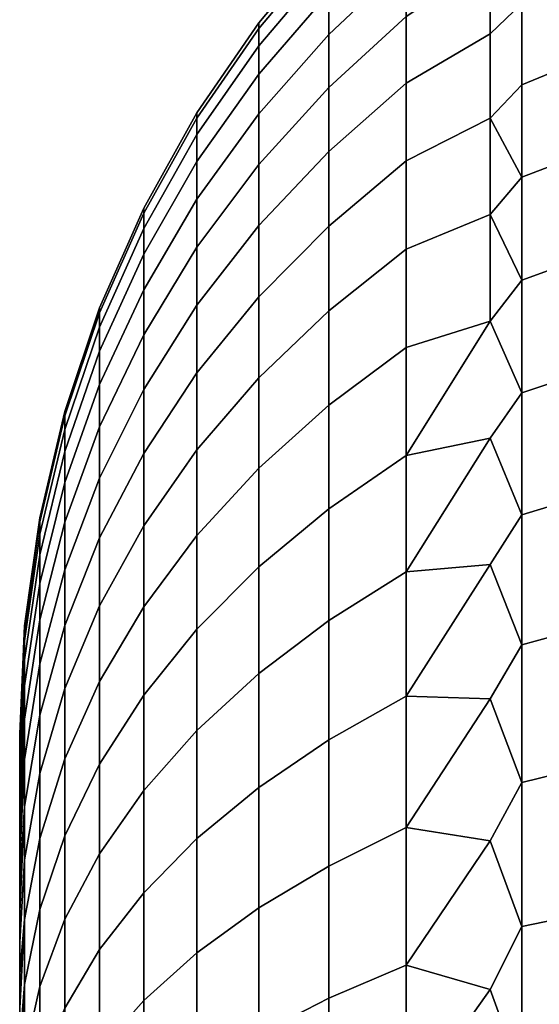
# Model space of a CAD drawing. Header units: metres. Extents: x -22 to 239, y -22 to 22.
# Tile 24 of 256: x -22.5 to -21.617, y 1.341 to 3.014. Entities that reach past the tile are written whole.
import ezdxf

# ---------------------------------------------------------------- set-up
doc = ezdxf.new("R2010")
doc.units = ezdxf.units.M
doc.layers.add('solid_10_151_033_XXX', color=7, linetype='CONTINUOUS')

msp = doc.modelspace()

# ---------------------------------------------------------------- linework, layer by layer
at = {"layer": 'solid_10_151_033_XXX'}
for points in [[(-21.974585, 3.059582, 170.75412), (-21.974585, 2.988979, 170.997864), (-21.842999, 3.113106, 171.039307), (-21.842999, 3.186641, 170.785431)], [(-21.974585, 2.988979, 169.002136), (-21.974585, 3.059582, 169.24588), (-21.842999, 3.186641, 169.214569), (-21.842999, 3.113106, 168.960693)], [(-21.974585, 3.14093, 170.253555), (-21.974585, 3.151149, 170), (-22.093472, 3.008654, 170), (-22.093472, 2.998898, 170.242096)], [(-22.093472, 2.998898, 169.757904), (-22.093472, 3.008654, 170), (-21.974585, 3.151149, 170), (-21.974585, 3.14093, 169.746445)], [(-21.646349, 3.160222, 171.346451), (-21.700001, 3.113629, 171.365768), (-21.700001, 2.990211, 171.618225), (-21.646349, 3.04163, 171.596375)], [(-21.646349, 3.160222, 168.653549), (-21.646349, 3.04163, 168.403625), (-21.700001, 2.990212, 168.381775), (-21.700001, 3.11363, 168.634232)], [(-21.974585, 3.110342, 170.505478), (-21.974585, 3.14093, 170.253555), (-22.093472, 2.998898, 170.242096), (-22.093472, 2.969693, 170.48262)], [(-21.974585, 3.14093, 169.746445), (-21.974585, 3.110342, 169.494522), (-22.093472, 2.969693, 169.51738), (-22.093472, 2.998898, 169.757904)], [(-21.974585, 2.988979, 170.997864), (-21.974585, 2.898992, 171.235138), (-21.842999, 3.019382, 171.286438), (-21.842999, 3.113106, 171.039307)], [(-21.974585, 2.898992, 168.764862), (-21.974585, 2.988979, 169.002136), (-21.842999, 3.113106, 168.960693), (-21.842999, 3.019382, 168.713562)], [(-21.842999, 3.019382, 168.713562), (-21.700001, 3.11363, 168.634232), (-21.700001, 2.990212, 168.381775), (-21.842999, 2.906075, 168.474777)], [(-21.842999, 3.019382, 171.286438), (-21.842999, 2.906075, 171.525223), (-21.700001, 2.990211, 171.618225), (-21.700001, 3.113629, 171.365768)], [(-21.974585, 3.059582, 170.75412), (-21.974585, 3.110342, 170.505478), (-22.093472, 2.969693, 170.48262), (-22.093472, 2.921228, 170.720016)], [(-21.974585, 3.110342, 169.494522), (-21.974585, 3.059582, 169.24588), (-22.093472, 2.921228, 169.279984), (-22.093472, 2.969693, 169.51738)], [(-21.646349, 3.04163, 171.596375), (-21.646349, 2.903313, 171.835938), (-21.588409, 2.927015, 171.850937), (-21.588409, 3.066462, 171.609406)], [(-21.646349, 2.903313, 168.164062), (-21.646349, 3.04163, 168.403625), (-21.588409, 3.066462, 168.390594), (-21.588409, 2.927015, 168.149063)], [(-21.974585, 2.988979, 170.997864), (-21.974585, 3.059582, 170.75412), (-22.093472, 2.921228, 170.720016), (-22.093472, 2.853818, 170.952744)], [(-21.974585, 3.059582, 169.24588), (-21.974585, 2.988979, 169.002136), (-22.093472, 2.853818, 169.047256), (-22.093472, 2.921228, 169.279984)], [(-21.646349, 3.04163, 171.596375), (-21.700001, 2.990211, 171.618225), (-21.700001, 2.846366, 171.859619), (-21.646349, 2.903313, 171.835938)], [(-21.646349, 3.04163, 168.403625), (-21.646349, 2.903313, 168.164062), (-21.700001, 2.846368, 168.140381), (-21.700001, 2.990212, 168.381775)], [(-21.974585, 2.898992, 171.235138), (-21.974585, 2.790204, 171.464417), (-21.842999, 2.906075, 171.525223), (-21.842999, 3.019382, 171.286438)], [(-21.974585, 2.790204, 168.535583), (-21.974585, 2.898992, 168.764862), (-21.842999, 3.019382, 168.713562), (-21.842999, 2.906075, 168.474777)], [(-22.093472, 2.998898, 170.242096), (-22.093472, 3.008654, 170), (-22.198641, 2.855754, 170), (-22.198641, 2.846494, 170.229797)], [(-22.198641, 2.846494, 169.770203), (-22.198641, 2.855754, 170), (-22.093472, 3.008654, 170), (-22.093472, 2.998898, 169.757904)], [(-22.093472, 2.969693, 170.48262), (-22.093472, 2.998898, 170.242096), (-22.198641, 2.846494, 170.229797), (-22.198641, 2.818773, 170.458099)], [(-22.093472, 2.998898, 169.757904), (-22.093472, 2.969693, 169.51738), (-22.198641, 2.818773, 169.541901), (-22.198641, 2.846494, 169.770203)], [(-21.974585, 2.898992, 171.235138), (-21.974585, 2.988979, 170.997864), (-22.093472, 2.853818, 170.952744), (-22.093472, 2.7679, 171.179291)], [(-21.974585, 2.988979, 169.002136), (-21.974585, 2.898992, 168.764862), (-22.093472, 2.7679, 168.820709), (-22.093472, 2.853818, 169.047256)], [(-21.842999, 2.906075, 168.474777), (-21.700001, 2.990212, 168.381775), (-21.700001, 2.846368, 168.140381), (-21.842999, 2.773922, 168.24588)], [(-21.842999, 2.906075, 171.525223), (-21.842999, 2.773922, 171.75412), (-21.700001, 2.846366, 171.859619), (-21.700001, 2.990211, 171.618225)], [(-22.093472, 2.921228, 170.720016), (-22.093472, 2.969693, 170.48262), (-22.198641, 2.818773, 170.458099), (-22.198641, 2.772771, 170.683426)], [(-22.093472, 2.969693, 169.51738), (-22.093472, 2.921228, 169.279984), (-22.198641, 2.772771, 169.316574), (-22.198641, 2.818773, 169.541901)], [(-22.093472, 2.853818, 170.952744), (-22.093472, 2.921228, 170.720016), (-22.198641, 2.772771, 170.683426), (-22.198641, 2.708787, 170.904327)], [(-22.093472, 2.921228, 169.279984), (-22.093472, 2.853818, 169.047256), (-22.198641, 2.708787, 169.095673), (-22.198641, 2.772771, 169.316574)], [(-21.646349, 2.903313, 171.835938), (-21.646349, 2.746166, 172.063614), (-21.588409, 2.768585, 172.08046), (-21.588409, 2.927015, 171.850937)], [(-21.646349, 2.746166, 167.936386), (-21.646349, 2.903313, 168.164062), (-21.588409, 2.927015, 168.149063), (-21.588409, 2.768585, 167.91954)], [(-21.974585, 2.790204, 171.464417), (-21.974585, 2.898992, 171.235138), (-22.093472, 2.7679, 171.179291), (-22.093472, 2.664031, 171.398193)], [(-21.974585, 2.898992, 168.764862), (-21.974585, 2.790204, 168.535583), (-22.093472, 2.664031, 168.601807), (-22.093472, 2.7679, 168.820709)], [(-21.974585, 2.790204, 171.464417), (-21.974585, 2.66332, 171.684189), (-21.842999, 2.773922, 171.75412), (-21.842999, 2.906075, 171.525223)], [(-21.974585, 2.66332, 168.315811), (-21.974585, 2.790204, 168.535583), (-21.842999, 2.906075, 168.474777), (-21.842999, 2.773922, 168.24588)], [(-21.646349, 2.903313, 171.835938), (-21.700001, 2.846366, 171.859619), (-21.646349, 2.746166, 172.063614)], [(-21.646349, 2.746166, 167.936386), (-21.700001, 2.846368, 168.140381), (-21.646349, 2.903313, 168.164062)], [(-22.198641, 2.846494, 170.229797), (-22.198641, 2.855754, 170), (-22.289186, 2.693763, 170), (-22.289186, 2.685029, 170.216751)], [(-22.289186, 2.685029, 169.783249), (-22.289186, 2.693763, 170), (-22.198641, 2.855754, 170), (-22.198641, 2.846494, 169.770203)], [(-22.198641, 2.818773, 170.458099), (-22.198641, 2.846494, 170.229797), (-22.289186, 2.685029, 170.216751), (-22.289186, 2.65888, 170.432114)], [(-22.198641, 2.846494, 169.770203), (-22.198641, 2.818773, 169.541901), (-22.289186, 2.65888, 169.567886), (-22.289186, 2.685029, 169.783249)], [(-22.093472, 2.7679, 171.179291), (-22.093472, 2.853818, 170.952744), (-22.198641, 2.708787, 170.904327), (-22.198641, 2.627235, 171.119354)], [(-22.093472, 2.853818, 169.047256), (-22.093472, 2.7679, 168.820709), (-22.198641, 2.627235, 168.880646), (-22.198641, 2.708787, 169.095673)], [(-21.842999, 2.773922, 168.24588), (-21.700001, 2.846368, 168.140381), (-21.700001, 2.683079, 167.911682), (-21.842999, 2.623779, 168.028351)], [(-21.842999, 2.773922, 171.75412), (-21.842999, 2.623779, 171.971649), (-21.700001, 2.683078, 172.088318), (-21.700001, 2.846366, 171.859619)], [(-21.646349, 2.746166, 167.936386), (-21.700001, 2.683079, 167.911682), (-21.700001, 2.846368, 168.140381)], [(-21.646349, 2.746166, 172.063614), (-21.700001, 2.846366, 171.859619), (-21.700001, 2.683078, 172.088318)], [(-22.198641, 2.772771, 170.683426), (-22.198641, 2.818773, 170.458099), (-22.289186, 2.65888, 170.432114), (-22.289186, 2.615488, 170.644653)], [(-22.198641, 2.818773, 169.541901), (-22.198641, 2.772771, 169.316574), (-22.289186, 2.615488, 169.355347), (-22.289186, 2.65888, 169.567886)], [(-21.974585, 2.66332, 171.684189), (-21.974585, 2.790204, 171.464417), (-22.093472, 2.664031, 171.398193), (-22.093472, 2.542885, 171.608017)], [(-21.974585, 2.790204, 168.535583), (-21.974585, 2.66332, 168.315811), (-22.093472, 2.542885, 168.391983), (-22.093472, 2.664031, 168.601807)], [(-22.198641, 2.708787, 170.904327), (-22.198641, 2.772771, 170.683426), (-22.289186, 2.615488, 170.644653), (-22.289186, 2.555133, 170.853027)], [(-22.198641, 2.772771, 169.316574), (-22.198641, 2.708787, 169.095673), (-22.289186, 2.555133, 169.146973), (-22.289186, 2.615488, 169.355347)], [(-22.093472, 2.664031, 171.398193), (-22.093472, 2.7679, 171.179291), (-22.198641, 2.627235, 171.119354), (-22.198641, 2.528645, 171.327133)], [(-22.093472, 2.7679, 168.820709), (-22.093472, 2.664031, 168.601807), (-22.198641, 2.528645, 168.672867), (-22.198641, 2.627235, 168.880646)], [(-21.974585, 2.66332, 171.684189), (-21.974585, 2.519163, 171.893021), (-21.842999, 2.623779, 171.971649), (-21.842999, 2.773922, 171.75412)], [(-21.974585, 2.519163, 168.106979), (-21.974585, 2.66332, 168.315811), (-21.842999, 2.773922, 168.24588), (-21.842999, 2.623779, 168.028351)], [(-21.646349, 2.746166, 172.063614), (-21.646349, 2.571209, 172.277893), (-21.588409, 2.5922, 172.296494), (-21.588409, 2.768585, 172.08046)], [(-21.646349, 2.571209, 167.722107), (-21.646349, 2.746166, 167.936386), (-21.588409, 2.768585, 167.91954), (-21.588409, 2.5922, 167.703506)], [(-21.646349, 2.746166, 172.063614), (-21.700001, 2.683078, 172.088318), (-21.646349, 2.571209, 172.277893)], [(-21.646349, 2.571209, 167.722107), (-21.700001, 2.683079, 167.911682), (-21.646349, 2.746166, 167.936386)], [(-22.198641, 2.627235, 171.119354), (-22.198641, 2.708787, 170.904327), (-22.289186, 2.555133, 170.853027), (-22.289186, 2.478207, 171.055862)], [(-22.198641, 2.708787, 169.095673), (-22.198641, 2.627235, 168.880646), (-22.289186, 2.478207, 168.944138), (-22.289186, 2.555133, 169.146973)], [(-22.289186, 2.685029, 170.216751), (-22.289186, 2.693763, 170), (-22.364326, 2.524078, 170), (-22.364326, 2.515893, 170.20311)], [(-22.364326, 2.515893, 169.79689), (-22.364326, 2.524078, 170), (-22.289186, 2.693763, 170), (-22.289186, 2.685029, 169.783249)], [(-22.289186, 2.65888, 170.432114), (-22.289186, 2.685029, 170.216751), (-22.364326, 2.515893, 170.20311), (-22.364326, 2.491392, 170.404892)], [(-22.289186, 2.685029, 169.783249), (-22.289186, 2.65888, 169.567886), (-22.364326, 2.491392, 169.595108), (-22.364326, 2.515893, 169.79689)], [(-21.842999, 2.623779, 168.028351), (-21.700001, 2.683079, 167.911682), (-21.700001, 2.501463, 167.69725), (-21.842999, 2.45662, 167.823624)], [(-21.842999, 2.623779, 171.971649), (-21.842999, 2.45662, 172.176376), (-21.700001, 2.501461, 172.302765), (-21.700001, 2.683078, 172.088318)], [(-21.646349, 2.571209, 167.722107), (-21.700001, 2.501463, 167.69725), (-21.700001, 2.683079, 167.911682)], [(-21.646349, 2.571209, 172.277893), (-21.700001, 2.683078, 172.088318), (-21.700001, 2.501461, 172.302765)], [(-22.093472, 2.542885, 171.608017), (-22.093472, 2.664031, 171.398193), (-22.198641, 2.528645, 171.327133), (-22.198641, 2.413655, 171.526306)], [(-22.093472, 2.664031, 168.601807), (-22.093472, 2.542885, 168.391983), (-22.198641, 2.413655, 168.473694), (-22.198641, 2.528645, 168.672867)], [(-21.974585, 2.519163, 171.893021), (-21.974585, 2.66332, 171.684189), (-22.093472, 2.542885, 171.608017), (-22.093472, 2.405247, 171.807419)], [(-21.974585, 2.66332, 168.315811), (-21.974585, 2.519163, 168.106979), (-22.093472, 2.405247, 168.192581), (-22.093472, 2.542885, 168.391983)], [(-22.289186, 2.615488, 170.644653), (-22.289186, 2.65888, 170.432114), (-22.364326, 2.491392, 170.404892), (-22.364326, 2.450733, 170.60405)], [(-22.289186, 2.65888, 169.567886), (-22.289186, 2.615488, 169.355347), (-22.364326, 2.450733, 169.39595), (-22.364326, 2.491392, 169.595108)], [(-22.289186, 2.555133, 170.853027), (-22.289186, 2.615488, 170.644653), (-22.364326, 2.450733, 170.60405), (-22.364326, 2.39418, 170.799301)], [(-22.289186, 2.615488, 169.355347), (-22.289186, 2.555133, 169.146973), (-22.364326, 2.39418, 169.200699), (-22.364326, 2.450733, 169.39595)], [(-22.198641, 2.528645, 171.327133), (-22.198641, 2.627235, 171.119354), (-22.289186, 2.478207, 171.055862), (-22.289186, 2.385209, 171.251862)], [(-22.198641, 2.627235, 168.880646), (-22.198641, 2.528645, 168.672867), (-22.289186, 2.385209, 168.748138), (-22.289186, 2.478207, 168.944138)], [(-21.974585, 2.519163, 171.893021), (-21.974585, 2.358669, 172.0896), (-21.842999, 2.45662, 172.176376), (-21.842999, 2.623779, 171.971649)], [(-21.974585, 2.358669, 167.9104), (-21.974585, 2.519163, 168.106979), (-21.842999, 2.623779, 168.028351), (-21.842999, 2.45662, 167.823624)], [(-21.646349, 2.571209, 172.277893), (-21.646349, 2.379578, 172.477402), (-21.588409, 2.399004, 172.497635), (-21.588409, 2.5922, 172.296494)], [(-21.646349, 2.379578, 167.522598), (-21.646349, 2.571209, 167.722107), (-21.588409, 2.5922, 167.703506), (-21.588409, 2.399004, 167.502365)], [(-21.646349, 2.571209, 172.277893), (-21.700001, 2.501461, 172.302765), (-21.646349, 2.379578, 172.477402)], [(-21.646349, 2.379578, 167.522598), (-21.700001, 2.501463, 167.69725), (-21.646349, 2.571209, 167.722107)], [(-22.289186, 2.478207, 171.055862), (-22.289186, 2.555133, 170.853027), (-22.364326, 2.39418, 170.799301), (-22.364326, 2.3221, 170.989349)], [(-22.289186, 2.555133, 169.146973), (-22.289186, 2.478207, 168.944138), (-22.364326, 2.3221, 169.010651), (-22.364326, 2.39418, 169.200699)], [(-22.198641, 2.413655, 171.526306), (-22.198641, 2.528645, 171.327133), (-22.289186, 2.385209, 171.251862), (-22.289186, 2.276742, 171.439728)], [(-22.198641, 2.528645, 168.672867), (-22.198641, 2.413655, 168.473694), (-22.289186, 2.276742, 168.560272), (-22.289186, 2.385209, 168.748138)], [(-22.093472, 2.405247, 171.807419), (-22.093472, 2.542885, 171.608017), (-22.198641, 2.413655, 171.526306), (-22.198641, 2.283012, 171.715576)], [(-22.093472, 2.542885, 168.391983), (-22.093472, 2.405247, 168.192581), (-22.198641, 2.283012, 168.284424), (-22.198641, 2.413655, 168.473694)], [(-22.364326, 2.515893, 170.20311), (-22.364326, 2.524078, 170), (-22.423414, 2.348159, 170), (-22.423414, 2.340544, 170.18895)], [(-22.423414, 2.340544, 169.81105), (-22.423414, 2.348159, 170), (-22.364326, 2.524078, 170), (-22.364326, 2.515893, 169.79689)], [(-22.364326, 2.491392, 170.404892), (-22.364326, 2.515893, 170.20311), (-22.423414, 2.340544, 170.18895), (-22.423414, 2.31775, 170.376678)], [(-22.364326, 2.515893, 169.79689), (-22.364326, 2.491392, 169.595108), (-22.423414, 2.31775, 169.623322), (-22.423414, 2.340544, 169.81105)], [(-21.974585, 2.358669, 172.0896), (-21.974585, 2.519163, 171.893021), (-22.093472, 2.405247, 171.807419), (-22.093472, 2.25201, 171.995102)], [(-21.974585, 2.519163, 168.106979), (-21.974585, 2.358669, 167.9104), (-22.093472, 2.25201, 168.004898), (-22.093472, 2.405247, 168.192581)], [(-21.646349, 2.379578, 167.522598), (-21.700001, 2.302759, 167.498535), (-21.842999, 2.273528, 167.633011), (-21.700001, 2.501463, 167.69725)], [(-21.842999, 2.273528, 167.633011), (-21.842999, 2.45662, 167.823624), (-21.700001, 2.501463, 167.69725)], [(-21.646349, 2.379578, 172.477402), (-21.700001, 2.501461, 172.302765), (-21.842999, 2.273528, 172.366989), (-21.700001, 2.302757, 172.501465)], [(-21.842999, 2.45662, 172.176376), (-21.842999, 2.273528, 172.366989), (-21.700001, 2.501461, 172.302765)], [(-22.364326, 2.450733, 170.60405), (-22.364326, 2.491392, 170.404892), (-22.423414, 2.31775, 170.376678), (-22.423414, 2.279925, 170.561951)], [(-22.364326, 2.491392, 169.595108), (-22.364326, 2.450733, 169.39595), (-22.423414, 2.279925, 169.438049), (-22.423414, 2.31775, 169.623322)], [(-22.289186, 2.385209, 171.251862), (-22.289186, 2.478207, 171.055862), (-22.364326, 2.3221, 170.989349), (-22.364326, 2.23496, 171.173004)], [(-22.289186, 2.478207, 168.944138), (-22.289186, 2.385209, 168.748138), (-22.364326, 2.23496, 168.826996), (-22.364326, 2.3221, 169.010651)], [(-22.364326, 2.39418, 170.799301), (-22.364326, 2.450733, 170.60405), (-22.423414, 2.279925, 170.561951), (-22.423414, 2.227314, 170.743591)], [(-22.364326, 2.450733, 169.39595), (-22.364326, 2.39418, 169.200699), (-22.423414, 2.227314, 169.256409), (-22.423414, 2.279925, 169.438049)], [(-21.974585, 2.358669, 172.0896), (-21.974585, 2.182878, 172.272614), (-21.842999, 2.273528, 172.366989), (-21.842999, 2.45662, 172.176376)], [(-21.974585, 2.182878, 167.727386), (-21.974585, 2.358669, 167.9104), (-21.842999, 2.45662, 167.823624), (-21.842999, 2.273528, 167.633011)], [(-22.198641, 2.283012, 171.715576), (-22.198641, 2.413655, 171.526306), (-22.289186, 2.276742, 171.439728), (-22.289186, 2.15351, 171.618256)], [(-22.198641, 2.413655, 168.473694), (-22.198641, 2.283012, 168.284424), (-22.289186, 2.15351, 168.381744), (-22.289186, 2.276742, 168.560272)], [(-22.364326, 2.3221, 170.989349), (-22.364326, 2.39418, 170.799301), (-22.423414, 2.227314, 170.743591), (-22.423414, 2.160258, 170.920395)], [(-22.364326, 2.39418, 169.200699), (-22.364326, 2.3221, 169.010651), (-22.423414, 2.160258, 169.079605), (-22.423414, 2.227314, 169.256409)], [(-22.093472, 2.25201, 171.995102), (-22.093472, 2.405247, 171.807419), (-22.198641, 2.283012, 171.715576), (-22.198641, 2.137563, 171.893723)], [(-22.093472, 2.405247, 168.192581), (-22.093472, 2.25201, 168.004898), (-22.198641, 2.137563, 168.106277), (-22.198641, 2.283012, 168.284424)], [(-21.646349, 2.379578, 172.477402), (-21.646349, 2.172513, 172.660843), (-21.588409, 2.190249, 172.682571), (-21.588409, 2.399004, 172.497635)], [(-21.646349, 2.172513, 167.339157), (-21.646349, 2.379578, 167.522598), (-21.588409, 2.399004, 167.502365), (-21.588409, 2.190249, 167.317429)], [(-22.289186, 2.276742, 171.439728), (-22.289186, 2.385209, 171.251862), (-22.364326, 2.23496, 171.173004), (-22.364326, 2.133326, 171.34903)], [(-22.289186, 2.385209, 168.748138), (-22.289186, 2.276742, 168.560272), (-22.364326, 2.133326, 168.65097), (-22.364326, 2.23496, 168.826996)], [(-21.646349, 2.379578, 172.477402), (-21.700001, 2.302757, 172.501465), (-21.646349, 2.172513, 172.660843)], [(-21.646349, 2.172513, 167.339157), (-21.700001, 2.302759, 167.498535), (-21.646349, 2.379578, 167.522598)], [(-22.423414, 2.340544, 170.18895), (-22.423414, 2.348159, 170), (-22.465942, 2.167519, 170), (-22.465942, 2.160491, 170.174408)], [(-22.465942, 2.160491, 169.825592), (-22.465942, 2.167519, 170), (-22.423414, 2.348159, 170), (-22.423414, 2.340544, 169.81105)], [(-21.974585, 2.182878, 172.272614), (-21.974585, 2.358669, 172.0896), (-22.093472, 2.25201, 171.995102), (-22.093472, 2.084168, 172.169846)], [(-21.974585, 2.358669, 167.9104), (-21.974585, 2.182878, 167.727386), (-22.093472, 2.084168, 167.830154), (-22.093472, 2.25201, 168.004898)], [(-22.423414, 2.31775, 170.376678), (-22.423414, 2.340544, 170.18895), (-22.465942, 2.160491, 170.174408), (-22.465942, 2.139451, 170.347702)], [(-22.423414, 2.340544, 169.81105), (-22.423414, 2.31775, 169.623322), (-22.465942, 2.139451, 169.652298), (-22.465942, 2.160491, 169.825592)], [(-22.423414, 2.279925, 170.561951), (-22.423414, 2.31775, 170.376678), (-22.465942, 2.139451, 170.347702), (-22.465942, 2.104535, 170.518723)], [(-22.423414, 2.31775, 169.623322), (-22.423414, 2.279925, 169.438049), (-22.465942, 2.104535, 169.481277), (-22.465942, 2.139451, 169.652298)], [(-22.364326, 2.23496, 171.173004), (-22.364326, 2.3221, 170.989349), (-22.423414, 2.160258, 170.920395), (-22.423414, 2.079191, 171.091248)], [(-22.364326, 2.3221, 169.010651), (-22.364326, 2.23496, 168.826996), (-22.423414, 2.079191, 168.908752), (-22.423414, 2.160258, 169.079605)], [(-21.646349, 2.172513, 167.339157), (-21.700001, 2.088325, 167.316925), (-21.842999, 2.075692, 167.457733), (-21.700001, 2.302759, 167.498535)], [(-21.842999, 2.075692, 167.457733), (-21.842999, 2.273528, 167.633011), (-21.700001, 2.302759, 167.498535)], [(-21.646349, 2.172513, 172.660843), (-21.700001, 2.302757, 172.501465), (-21.842999, 2.075692, 172.542267), (-21.700001, 2.088323, 172.683075)], [(-21.842999, 2.273528, 172.366989), (-21.842999, 2.075692, 172.542267), (-21.700001, 2.302757, 172.501465)], [(-22.423414, 2.227314, 170.743591), (-22.423414, 2.279925, 170.561951), (-22.465942, 2.104535, 170.518723), (-22.465942, 2.055971, 170.686386)], [(-22.423414, 2.279925, 169.438049), (-22.423414, 2.227314, 169.256409), (-22.465942, 2.055971, 169.313614), (-22.465942, 2.104535, 169.481277)], [(-22.289186, 2.15351, 171.618256), (-22.289186, 2.276742, 171.439728), (-22.364326, 2.133326, 171.34903), (-22.364326, 2.017856, 171.516327)], [(-22.289186, 2.276742, 168.560272), (-22.289186, 2.15351, 168.381744), (-22.364326, 2.017856, 168.483673), (-22.364326, 2.133326, 168.65097)], [(-22.198641, 2.137563, 171.893723), (-22.198641, 2.283012, 171.715576), (-22.289186, 2.15351, 171.618256), (-22.289186, 2.016311, 171.786301)], [(-22.198641, 2.283012, 168.284424), (-22.198641, 2.137563, 168.106277), (-22.289186, 2.016311, 168.213699), (-22.289186, 2.15351, 168.381744)], [(-21.974585, 2.182878, 172.272614), (-21.974585, 1.992929, 172.440903), (-21.842999, 2.075692, 172.542267), (-21.842999, 2.273528, 172.366989)], [(-21.974585, 1.992929, 167.559097), (-21.974585, 2.182878, 167.727386), (-21.842999, 2.273528, 167.633011), (-21.842999, 2.075692, 167.457733)], [(-22.093472, 2.084168, 172.169846), (-22.093472, 2.25201, 171.995102), (-22.198641, 2.137563, 171.893723), (-22.198641, 1.97825, 172.05957)], [(-22.093472, 2.25201, 168.004898), (-22.093472, 2.084168, 167.830154), (-22.198641, 1.97825, 167.94043), (-22.198641, 2.137563, 168.106277)], [(-22.423414, 2.160258, 170.920395), (-22.423414, 2.227314, 170.743591), (-22.465942, 2.055971, 170.686386), (-22.465942, 1.994073, 170.849594)], [(-22.423414, 2.227314, 169.256409), (-22.423414, 2.160258, 169.079605), (-22.465942, 1.994073, 169.150406), (-22.465942, 2.055971, 169.313614)], [(-22.364326, 2.133326, 171.34903), (-22.364326, 2.23496, 171.173004), (-22.423414, 2.079191, 171.091248), (-22.423414, 1.98464, 171.255005)], [(-22.364326, 2.23496, 168.826996), (-22.364326, 2.133326, 168.65097), (-22.423414, 1.98464, 168.744995), (-22.423414, 2.079191, 168.908752)], [(-21.974585, 1.992929, 172.440903), (-21.974585, 2.182878, 172.272614), (-22.093472, 2.084168, 172.169846), (-22.093472, 1.90281, 172.330521)], [(-21.974585, 2.182878, 167.727386), (-21.974585, 1.992929, 167.559097), (-22.093472, 1.90281, 167.669479), (-22.093472, 2.084168, 167.830154)], [(-21.646349, 2.172513, 172.660843), (-21.646349, 1.951359, 172.827026), (-21.588409, 1.96729, 172.850113), (-21.588409, 2.190249, 172.682571)], [(-21.646349, 1.951359, 167.172974), (-21.646349, 2.172513, 167.339157), (-21.588409, 2.190249, 167.317429), (-21.588409, 1.96729, 167.149887)], [(-22.465942, 2.160491, 170.174408), (-22.465942, 2.167519, 170), (-22.491545, 1.983716, 170), (-22.491545, 1.977283, 170.159622)], [(-22.491545, 1.977283, 169.840378), (-22.491545, 1.983716, 170), (-22.465942, 2.167519, 170), (-22.465942, 2.160491, 169.825592)], [(-22.465942, 2.139451, 170.347702), (-22.465942, 2.160491, 170.174408), (-22.491545, 1.977283, 170.159622), (-22.491545, 1.958027, 170.318207)], [(-22.465942, 2.160491, 169.825592), (-22.465942, 2.139451, 169.652298), (-22.491545, 1.958027, 169.681793), (-22.491545, 1.977283, 169.840378)], [(-22.423414, 2.079191, 171.091248), (-22.423414, 2.160258, 170.920395), (-22.465942, 1.994073, 170.849594), (-22.465942, 1.919243, 171.007294)], [(-22.423414, 2.160258, 169.079605), (-22.423414, 2.079191, 168.908752), (-22.465942, 1.919243, 168.992706), (-22.465942, 1.994073, 169.150406)], [(-21.646349, 2.172513, 172.660843), (-21.700001, 2.088323, 172.683075), (-21.646349, 1.951359, 172.827026)], [(-21.646349, 1.951359, 167.172974), (-21.700001, 2.088325, 167.316925), (-21.646349, 2.172513, 167.339157)], [(-22.289186, 2.016311, 171.786301), (-22.289186, 2.15351, 171.618256), (-22.364326, 2.017856, 171.516327), (-22.364326, 1.8893, 171.673767)], [(-22.289186, 2.15351, 168.381744), (-22.289186, 2.016311, 168.213699), (-22.364326, 1.8893, 168.326233), (-22.364326, 2.017856, 168.483673)], [(-22.465942, 2.104535, 170.518723), (-22.465942, 2.139451, 170.347702), (-22.491545, 1.958027, 170.318207), (-22.491545, 1.926073, 170.474731)], [(-22.465942, 2.139451, 169.652298), (-22.465942, 2.104535, 169.481277), (-22.491545, 1.926073, 169.525269), (-22.491545, 1.958027, 169.681793)], [(-22.364326, 2.017856, 171.516327), (-22.364326, 2.133326, 171.34903), (-22.423414, 1.98464, 171.255005), (-22.423414, 1.877218, 171.410645)], [(-22.364326, 2.133326, 168.65097), (-22.364326, 2.017856, 168.483673), (-22.423414, 1.877218, 168.589355), (-22.423414, 1.98464, 168.744995)], [(-22.198641, 1.97825, 172.05957), (-22.198641, 2.137563, 171.893723), (-22.289186, 2.016311, 171.786301), (-22.289186, 1.866036, 171.942749)], [(-22.198641, 2.137563, 168.106277), (-22.198641, 1.97825, 167.94043), (-22.289186, 1.866036, 168.057251), (-22.289186, 2.016311, 168.213699)], [(-22.465942, 2.055971, 170.686386), (-22.465942, 2.104535, 170.518723), (-22.491545, 1.926073, 170.474731), (-22.491545, 1.881627, 170.628174)], [(-22.465942, 2.104535, 169.481277), (-22.465942, 2.055971, 169.313614), (-22.491545, 1.881627, 169.371826), (-22.491545, 1.926073, 169.525269)], [(-22.423414, 1.98464, 171.255005), (-22.423414, 2.079191, 171.091248), (-22.465942, 1.919243, 171.007294), (-22.465942, 1.831966, 171.158463)], [(-22.423414, 2.079191, 168.908752), (-22.423414, 1.98464, 168.744995), (-22.465942, 1.831966, 168.841537), (-22.465942, 1.919243, 168.992706)], [(-22.093472, 1.90281, 172.330521), (-22.093472, 2.084168, 172.169846), (-22.198641, 1.97825, 172.05957), (-22.198641, 1.806108, 172.212082)], [(-22.093472, 2.084168, 167.830154), (-22.093472, 1.90281, 167.669479), (-22.198641, 1.806108, 167.787918), (-22.198641, 1.97825, 167.94043)], [(-21.974585, 1.992929, 172.440903), (-21.974585, 1.790056, 172.593338), (-21.842999, 1.864394, 172.701035), (-21.842999, 2.075692, 172.542267)], [(-21.974585, 1.790056, 167.406662), (-21.974585, 1.992929, 167.559097), (-21.842999, 2.075692, 167.457733), (-21.842999, 1.864394, 167.298965)], [(-21.646349, 1.951359, 167.172974), (-21.700001, 1.859625, 167.153641), (-21.842999, 1.864394, 167.298965), (-21.700001, 2.088325, 167.316925)], [(-21.842999, 1.864394, 167.298965), (-21.842999, 2.075692, 167.457733), (-21.700001, 2.088325, 167.316925)], [(-21.646349, 1.951359, 172.827026), (-21.700001, 2.088323, 172.683075), (-21.842999, 1.864394, 172.701035), (-21.700001, 1.859623, 172.846359)], [(-21.842999, 2.075692, 172.542267), (-21.842999, 1.864394, 172.701035), (-21.700001, 2.088323, 172.683075)], [(-22.465942, 1.994073, 170.849594), (-22.465942, 2.055971, 170.686386), (-22.491545, 1.881627, 170.628174), (-22.491545, 1.824978, 170.777557)], [(-22.465942, 2.055971, 169.313614), (-22.465942, 1.994073, 169.150406), (-22.491545, 1.824978, 169.222443), (-22.491545, 1.881627, 169.371826)], [(-22.364326, 1.8893, 171.673767), (-22.364326, 2.017856, 171.516327), (-22.423414, 1.877218, 171.410645), (-22.423414, 1.757622, 171.557114)], [(-22.364326, 2.017856, 168.483673), (-22.364326, 1.8893, 168.326233), (-22.423414, 1.757622, 168.442886), (-22.423414, 1.877218, 168.589355)], [(-22.289186, 1.866036, 171.942749), (-22.289186, 2.016311, 171.786301), (-22.364326, 1.8893, 171.673767), (-22.364326, 1.74849, 171.820374)], [(-22.289186, 2.016311, 168.213699), (-22.289186, 1.866036, 168.057251), (-22.364326, 1.74849, 168.179626), (-22.364326, 1.8893, 168.326233)], [(-22.465942, 1.919243, 171.007294), (-22.465942, 1.994073, 170.849594), (-22.491545, 1.824978, 170.777557), (-22.491545, 1.756493, 170.921875)], [(-22.465942, 1.994073, 169.150406), (-22.465942, 1.919243, 168.992706), (-22.491545, 1.756493, 169.078125), (-22.491545, 1.824978, 169.222443)], [(-21.974585, 1.790056, 172.593338), (-21.974585, 1.992929, 172.440903), (-22.093472, 1.90281, 172.330521), (-22.093472, 1.70911, 172.476074)], [(-21.974585, 1.992929, 167.559097), (-21.974585, 1.790056, 167.406662), (-22.093472, 1.70911, 167.523926), (-22.093472, 1.90281, 167.669479)], [(-22.491545, 1.983716, 170), (-22.491545, 1.977283, 169.840378), (-22.5, 1.797868, 169.912308), (-22.5, 1.8, 170)], [(-22.491545, 1.977283, 170.159622), (-22.491545, 1.983716, 170), (-22.5, 1.8, 170), (-22.5, 1.797868, 170.087692)], [(-22.491545, 1.977283, 169.840378), (-22.491545, 1.958027, 169.681793), (-22.5, 1.780697, 169.737091), (-22.5, 1.791434, 169.824646)], [(-22.491545, 1.977283, 169.840378), (-22.5, 1.791434, 169.824646), (-22.5, 1.797868, 169.912308)], [(-22.491545, 1.977283, 170.159622), (-22.5, 1.797868, 170.087692), (-22.5, 1.791434, 170.175354)], [(-22.491545, 1.958027, 170.318207), (-22.491545, 1.977283, 170.159622), (-22.5, 1.791434, 170.175354), (-22.5, 1.780697, 170.262909)], [(-22.423414, 1.877218, 171.410645), (-22.423414, 1.98464, 171.255005), (-22.465942, 1.831966, 171.158463), (-22.465942, 1.732808, 171.302124)], [(-22.423414, 1.98464, 168.744995), (-22.423414, 1.877218, 168.589355), (-22.465942, 1.732808, 168.697876), (-22.465942, 1.831966, 168.841537)], [(-22.198641, 1.806108, 172.212082), (-22.198641, 1.97825, 172.05957), (-22.289186, 1.866036, 171.942749), (-22.289186, 1.703658, 172.086609)], [(-22.198641, 1.97825, 167.94043), (-22.198641, 1.806108, 167.787918), (-22.289186, 1.703658, 167.913391), (-22.289186, 1.866036, 168.057251)], [(-22.491545, 1.958027, 169.681793), (-22.491545, 1.926073, 169.525269), (-22.5, 1.746336, 169.563766), (-22.5, 1.76565, 169.65004)], [(-22.491545, 1.958027, 169.681793), (-22.5, 1.76565, 169.65004), (-22.5, 1.780697, 169.737091)], [(-22.491545, 1.958027, 170.318207), (-22.5, 1.780697, 170.262909), (-22.5, 1.76565, 170.34996)], [(-22.491545, 1.958027, 170.318207), (-22.5, 1.76565, 170.34996), (-22.5, 1.746336, 170.436234), (-22.491545, 1.926073, 170.474731)], [(-21.646349, 1.951359, 172.827026), (-21.646349, 1.71755, 172.974884), (-21.588409, 1.731572, 172.999176), (-21.588409, 1.96729, 172.850113)], [(-21.646349, 1.71755, 167.025116), (-21.646349, 1.951359, 167.172974), (-21.588409, 1.96729, 167.149887), (-21.588409, 1.731572, 167.000824)], [(-21.646349, 1.951359, 172.827026), (-21.700001, 1.859623, 172.846359), (-21.646349, 1.71755, 172.974884)], [(-21.646349, 1.71755, 167.025116), (-21.700001, 1.859625, 167.153641), (-21.646349, 1.951359, 167.172974)], [(-22.491545, 1.926073, 169.525269), (-22.491545, 1.881627, 169.371826), (-22.5, 1.722791, 169.47847), (-22.5, 1.746336, 169.563766)], [(-22.491545, 1.881627, 170.628174), (-22.491545, 1.926073, 170.474731), (-22.5, 1.746336, 170.436234), (-22.5, 1.722791, 170.52153)], [(-22.465942, 1.831966, 171.158463), (-22.465942, 1.919243, 171.007294), (-22.491545, 1.756493, 170.921875), (-22.491545, 1.676617, 171.060226)], [(-22.465942, 1.919243, 168.992706), (-22.465942, 1.831966, 168.841537), (-22.491545, 1.676617, 168.939774), (-22.491545, 1.756493, 169.078125)], [(-22.093472, 1.70911, 172.476074), (-22.093472, 1.90281, 172.330521), (-22.198641, 1.806108, 172.212082), (-22.198641, 1.622253, 172.350235)], [(-22.093472, 1.90281, 167.669479), (-22.093472, 1.70911, 167.523926), (-22.198641, 1.622253, 167.649765), (-22.198641, 1.806108, 167.787918)], [(-22.491545, 1.881627, 169.371826), (-22.491545, 1.824978, 169.222443), (-22.5, 1.663353, 169.312057), (-22.5, 1.695106, 169.394516)], [(-22.491545, 1.881627, 169.371826), (-22.5, 1.695106, 169.394516), (-22.5, 1.722791, 169.47847)], [(-22.491545, 1.881627, 170.628174), (-22.5, 1.722791, 170.52153), (-22.5, 1.695106, 170.605484)], [(-22.491545, 1.824978, 170.777557), (-22.491545, 1.881627, 170.628174), (-22.5, 1.695106, 170.605484), (-22.5, 1.663353, 170.687943)], [(-22.423414, 1.757622, 171.557114), (-22.423414, 1.877218, 171.410645), (-22.465942, 1.732808, 171.302124), (-22.465942, 1.622412, 171.437332)], [(-22.423414, 1.877218, 168.589355), (-22.423414, 1.757622, 168.442886), (-22.465942, 1.622412, 168.562668), (-22.465942, 1.732808, 168.697876)], [(-22.364326, 1.74849, 171.820374), (-22.364326, 1.8893, 171.673767), (-22.423414, 1.757622, 171.557114), (-22.423414, 1.626627, 171.693497)], [(-22.364326, 1.8893, 168.326233), (-22.364326, 1.74849, 168.179626), (-22.423414, 1.626627, 168.306503), (-22.423414, 1.757622, 168.442886)], [(-22.289186, 1.703658, 172.086609), (-22.289186, 1.866036, 171.942749), (-22.364326, 1.74849, 171.820374), (-22.364326, 1.596342, 171.95517)], [(-22.289186, 1.866036, 168.057251), (-22.289186, 1.703658, 167.913391), (-22.364326, 1.596342, 168.04483), (-22.364326, 1.74849, 168.179626)], [(-21.974585, 1.790056, 172.593338), (-21.974585, 1.575574, 172.728973), (-21.842999, 1.641005, 172.8423), (-21.842999, 1.864394, 172.701035)], [(-21.974585, 1.575574, 167.271027), (-21.974585, 1.790056, 167.406662), (-21.842999, 1.864394, 167.298965), (-21.842999, 1.641005, 167.1577)], [(-21.842999, 1.864394, 172.701035), (-21.842999, 1.641005, 172.8423), (-21.700001, 1.859623, 172.846359)], [(-21.842999, 1.641005, 167.1577), (-21.842999, 1.864394, 167.298965), (-21.700001, 1.859625, 167.153641)], [(-21.646349, 1.71755, 167.025116), (-21.700001, 1.618223, 167.009796), (-21.842999, 1.641005, 167.1577), (-21.700001, 1.859625, 167.153641)], [(-21.646349, 1.71755, 172.974884), (-21.700001, 1.859623, 172.846359), (-21.842999, 1.641005, 172.8423), (-21.700001, 1.61822, 172.990204)], [(-22.491545, 1.824978, 169.222443), (-22.491545, 1.756493, 169.078125), (-22.5, 1.5879, 169.152313), (-22.5, 1.627588, 169.231262)], [(-22.491545, 1.824978, 169.222443), (-22.5, 1.627588, 169.231262), (-22.5, 1.663353, 169.312057)], [(-22.491545, 1.824978, 170.777557), (-22.5, 1.663353, 170.687943), (-22.5, 1.627588, 170.768738)], [(-22.491545, 1.824978, 170.777557), (-22.5, 1.627588, 170.768738), (-22.5, 1.5879, 170.847687), (-22.491545, 1.756493, 170.921875)], [(-22.465942, 1.732808, 171.302124), (-22.465942, 1.831966, 171.158463), (-22.491545, 1.676617, 171.060226), (-22.491545, 1.585867, 171.191696)], [(-22.465942, 1.831966, 168.841537), (-22.465942, 1.732808, 168.697876), (-22.491545, 1.585867, 168.808304), (-22.491545, 1.676617, 168.939774)], [(-22.5, -1.797868, 170.087692), (-22.5, 1.8, 170), (-22.5, 1.797868, 169.912308), (-22.5, -1.8, 170)], [(-22.5, -1.791434, 170.175354), (-22.5, 1.797868, 170.087692), (-22.5, 1.8, 170), (-22.5, -1.797868, 170.087692)], [(-22.5, 1.791434, 169.824646), (-22.5, -1.797868, 169.912308), (-22.5, -1.8, 170), (-22.5, 1.797868, 169.912308)], [(-22.5, -1.780697, 170.262909), (-22.5, 1.791434, 170.175354), (-22.5, 1.797868, 170.087692), (-22.5, -1.791434, 170.175354)], [(-22.5, 1.780697, 169.737091), (-22.5, -1.791434, 169.824646), (-22.5, -1.797868, 169.912308), (-22.5, 1.791434, 169.824646)], [(-22.5, -1.76565, 170.34996), (-22.5, 1.780697, 170.262909), (-22.5, 1.791434, 170.175354), (-22.5, -1.780697, 170.262909)], [(-22.198641, 1.622253, 172.350235), (-22.198641, 1.806108, 172.212082), (-22.289186, 1.703658, 172.086609), (-22.289186, 1.530232, 172.216919)], [(-22.198641, 1.806108, 167.787918), (-22.198641, 1.622253, 167.649765), (-22.289186, 1.530232, 167.783081), (-22.289186, 1.703658, 167.913391)], [(-22.5, 1.76565, 169.65004), (-22.5, -1.780697, 169.737091), (-22.5, -1.791434, 169.824646), (-22.5, 1.780697, 169.737091)], [(-22.5, -1.746336, 170.436234), (-22.5, 1.76565, 170.34996), (-22.5, 1.780697, 170.262909), (-22.5, -1.76565, 170.34996)], [(-21.974585, 1.575574, 172.728973), (-21.974585, 1.790056, 172.593338), (-22.093472, 1.70911, 172.476074), (-22.093472, 1.504327, 172.605576)], [(-21.974585, 1.790056, 167.406662), (-21.974585, 1.575574, 167.271027), (-22.093472, 1.504327, 167.394424), (-22.093472, 1.70911, 167.523926)], [(-22.5, 1.746336, 169.563766), (-22.5, -1.76565, 169.65004), (-22.5, -1.780697, 169.737091), (-22.5, 1.76565, 169.65004)], [(-22.5, -1.722791, 170.52153), (-22.5, 1.746336, 170.436234), (-22.5, 1.76565, 170.34996), (-22.5, -1.746336, 170.436234)], [(-22.423414, 1.626627, 171.693497), (-22.423414, 1.757622, 171.557114), (-22.465942, 1.622412, 171.437332), (-22.465942, 1.501493, 171.563217)], [(-22.423414, 1.757622, 168.442886), (-22.423414, 1.626627, 168.306503), (-22.465942, 1.501493, 168.436783), (-22.465942, 1.622412, 168.562668)], [(-22.491545, 1.756493, 169.078125), (-22.491545, 1.676617, 168.939774), (-22.5, 1.544382, 169.075409), (-22.5, 1.5879, 169.152313)], [(-22.491545, 1.676617, 171.060226), (-22.491545, 1.756493, 170.921875), (-22.5, 1.5879, 170.847687), (-22.5, 1.544382, 170.924591)], [(-22.5, 1.722791, 169.47847), (-22.5, -1.746336, 169.563766), (-22.5, -1.76565, 169.65004), (-22.5, 1.746336, 169.563766)], [(-22.5, -1.695106, 170.605484), (-22.5, 1.722791, 170.52153), (-22.5, 1.746336, 170.436234), (-22.5, -1.722791, 170.52153)], [(-22.364326, 1.596342, 171.95517), (-22.364326, 1.74849, 171.820374), (-22.423414, 1.626627, 171.693497), (-22.423414, 1.485082, 171.818893)], [(-22.364326, 1.74849, 168.179626), (-22.364326, 1.596342, 168.04483), (-22.423414, 1.485082, 168.181107), (-22.423414, 1.626627, 168.306503)], [(-22.465942, 1.622412, 171.437332), (-22.465942, 1.732808, 171.302124), (-22.491545, 1.585867, 171.191696), (-22.491545, 1.484833, 171.315445)], [(-22.465942, 1.732808, 168.697876), (-22.465942, 1.622412, 168.562668), (-22.491545, 1.484833, 168.684555), (-22.491545, 1.585867, 168.808304)], [(-21.646349, 1.71755, 172.974884), (-21.646349, 1.472602, 173.103439), (-21.588409, 1.484624, 173.128784), (-21.588409, 1.731572, 172.999176)], [(-21.646349, 1.472602, 166.896561), (-21.646349, 1.71755, 167.025116), (-21.588409, 1.731572, 167.000824), (-21.588409, 1.484624, 166.871216)], [(-22.5, 1.695106, 169.394516), (-22.5, -1.722791, 169.47847), (-22.5, -1.746336, 169.563766), (-22.5, 1.722791, 169.47847)], [(-22.5, -1.663353, 170.687943), (-22.5, 1.695106, 170.605484), (-22.5, 1.722791, 170.52153), (-22.5, -1.695106, 170.605484)], [(-22.093472, 1.504327, 172.605576), (-22.093472, 1.70911, 172.476074), (-22.198641, 1.622253, 172.350235), (-22.198641, 1.427877, 172.47316)], [(-22.093472, 1.70911, 167.523926), (-22.093472, 1.504327, 167.394424), (-22.198641, 1.427877, 167.52684), (-22.198641, 1.622253, 167.649765)], [(-21.646349, 1.71755, 172.974884), (-21.700001, 1.61822, 172.990204), (-21.646349, 1.472602, 173.103439)], [(-21.646349, 1.472602, 166.896561), (-21.700001, 1.618223, 167.009796), (-21.646349, 1.71755, 167.025116)], [(-22.5, 1.663353, 169.312057), (-22.5, -1.695106, 169.394516), (-22.5, -1.722791, 169.47847), (-22.5, 1.695106, 169.394516)], [(-22.5, -1.627588, 170.768738), (-22.5, 1.663353, 170.687943), (-22.5, 1.695106, 170.605484), (-22.5, -1.663353, 170.687943)], [(-22.289186, 1.530232, 172.216919), (-22.289186, 1.703658, 172.086609), (-22.364326, 1.596342, 171.95517), (-22.364326, 1.43384, 172.077271)], [(-22.289186, 1.703658, 167.913391), (-22.289186, 1.530232, 167.783081), (-22.364326, 1.43384, 167.922729), (-22.364326, 1.596342, 168.04483)], [(-22.491545, 1.676617, 168.939774), (-22.491545, 1.585867, 168.808304), (-22.5, 1.446242, 168.928375), (-22.5, 1.497109, 169.000671)], [(-22.491545, 1.676617, 168.939774), (-22.5, 1.497109, 169.000671), (-22.5, 1.544382, 169.075409)], [(-22.491545, 1.676617, 171.060226), (-22.5, 1.544382, 170.924591), (-22.5, 1.497109, 170.999329)], [(-22.491545, 1.585867, 171.191696), (-22.491545, 1.676617, 171.060226), (-22.5, 1.497109, 170.999329), (-22.5, 1.446242, 171.071625)], [(-22.5, 1.627588, 169.231262), (-22.5, -1.663353, 169.312057), (-22.5, -1.695106, 169.394516), (-22.5, 1.663353, 169.312057)], [(-22.5, -1.5879, 170.847687), (-22.5, 1.627588, 170.768738), (-22.5, 1.663353, 170.687943), (-22.5, -1.627588, 170.768738)], [(-21.974585, 1.575574, 172.728973), (-21.974585, 1.350874, 172.846909), (-21.842999, 1.406973, 172.965134), (-21.842999, 1.641005, 172.8423)], [(-21.974585, 1.350874, 167.153091), (-21.974585, 1.575574, 167.271027), (-21.842999, 1.641005, 167.1577), (-21.842999, 1.406973, 167.034866)], [(-21.842999, 1.641005, 172.8423), (-21.842999, 1.406973, 172.965134), (-21.700001, 1.61822, 172.990204)], [(-21.842999, 1.406973, 167.034866), (-21.842999, 1.641005, 167.1577), (-21.700001, 1.618223, 167.009796)], [(-22.5, 1.5879, 169.152313), (-22.5, -1.627588, 169.231262), (-22.5, -1.663353, 169.312057), (-22.5, 1.627588, 169.231262)], [(-22.5, -1.544382, 170.924591), (-22.5, 1.5879, 170.847687), (-22.5, 1.627588, 170.768738), (-22.5, -1.5879, 170.847687)], [(-22.423414, 1.485082, 171.818893), (-22.423414, 1.626627, 171.693497), (-22.465942, 1.501493, 171.563217), (-22.465942, 1.370838, 171.67897)], [(-22.423414, 1.626627, 168.306503), (-22.423414, 1.485082, 168.181107), (-22.465942, 1.370838, 168.32103), (-22.465942, 1.501493, 168.436783)], [(-22.465942, 1.501493, 171.563217), (-22.465942, 1.622412, 171.437332), (-22.491545, 1.484833, 171.315445), (-22.491545, 1.374168, 171.430664)], [(-22.465942, 1.622412, 168.562668), (-22.465942, 1.501493, 168.436783), (-22.491545, 1.374168, 168.569336), (-22.491545, 1.484833, 168.684555)], [(-22.198641, 1.427877, 172.47316), (-22.198641, 1.622253, 172.350235), (-22.289186, 1.530232, 172.216919), (-22.289186, 1.346882, 172.33287)], [(-22.198641, 1.622253, 167.649765), (-22.198641, 1.427877, 167.52684), (-22.289186, 1.346882, 167.66713), (-22.289186, 1.530232, 167.783081)], [(-21.646349, 1.472602, 166.896561), (-21.700001, 1.365766, 166.886368), (-21.842999, 1.406973, 167.034866), (-21.700001, 1.618223, 167.009796)], [(-21.646349, 1.472602, 173.103439), (-21.700001, 1.61822, 172.990204), (-21.842999, 1.406973, 172.965134), (-21.700001, 1.365764, 173.113632)], [(-22.364326, 1.43384, 172.077271), (-22.364326, 1.596342, 171.95517), (-22.423414, 1.485082, 171.818893), (-22.423414, 1.333906, 171.932495)], [(-22.364326, 1.596342, 168.04483), (-22.364326, 1.43384, 167.922729), (-22.423414, 1.333906, 168.067505), (-22.423414, 1.485082, 168.181107)], [(-22.5, 1.544382, 169.075409), (-22.5, -1.5879, 169.152313), (-22.5, -1.627588, 169.231262), (-22.5, 1.5879, 169.152313)], [(-22.5, -1.497109, 170.999329), (-22.5, 1.544382, 170.924591), (-22.5, 1.5879, 170.847687), (-22.5, -1.544382, 170.924591)], [(-22.491545, 1.484833, 168.684555), (-22.5, 1.391898, 168.858673), (-22.5, 1.446242, 168.928375), (-22.491545, 1.585867, 168.808304)], [(-22.491545, 1.484833, 171.315445), (-22.491545, 1.585867, 171.191696), (-22.5, 1.446242, 171.071625), (-22.5, 1.391898, 171.141327)], [(-21.974585, 1.350874, 172.846909), (-21.974585, 1.575574, 172.728973), (-22.093472, 1.504327, 172.605576), (-22.093472, 1.289788, 172.71817)], [(-21.974585, 1.575574, 167.271027), (-21.974585, 1.350874, 167.153091), (-22.093472, 1.289788, 167.28183), (-22.093472, 1.504327, 167.394424)], [(-22.5, 1.497109, 169.000671), (-22.5, -1.544382, 169.075409), (-22.5, -1.5879, 169.152313), (-22.5, 1.544382, 169.075409)], [(-22.5, -1.446242, 171.071625), (-22.5, 1.497109, 170.999329), (-22.5, 1.544382, 170.924591), (-22.5, -1.497109, 170.999329)], [(-22.289186, 1.346882, 172.33287), (-22.289186, 1.530232, 172.216919), (-22.364326, 1.43384, 172.077271), (-22.364326, 1.262039, 172.185913)], [(-22.289186, 1.530232, 167.783081), (-22.289186, 1.346882, 167.66713), (-22.364326, 1.262039, 167.814087), (-22.364326, 1.43384, 167.922729)], [(-22.5, 1.446242, 168.928375), (-22.5, -1.497109, 169.000671), (-22.5, -1.544382, 169.075409), (-22.5, 1.497109, 169.000671)], [(-22.5, -1.391898, 171.141327), (-22.5, 1.446242, 171.071625), (-22.5, 1.497109, 170.999329), (-22.5, -1.446242, 171.071625)], [(-22.465942, 1.370838, 171.67897), (-22.465942, 1.501493, 171.563217), (-22.491545, 1.374168, 171.430664), (-22.491545, 1.254592, 171.536591)], [(-22.465942, 1.501493, 168.436783), (-22.465942, 1.370838, 168.32103), (-22.491545, 1.254592, 168.463409), (-22.491545, 1.374168, 168.569336)], [(-22.093472, 1.289788, 172.71817), (-22.093472, 1.504327, 172.605576), (-22.198641, 1.427877, 172.47316), (-22.198641, 1.22424, 172.580032)], [(-22.093472, 1.504327, 167.394424), (-22.093472, 1.289788, 167.28183), (-22.198641, 1.22424, 167.419968), (-22.198641, 1.427877, 167.52684)], [(-22.491545, 1.484833, 168.684555), (-22.491545, 1.374168, 168.569336), (-22.5, 1.273265, 168.727676), (-22.5, 1.334179, 168.791718)], [(-22.491545, 1.484833, 168.684555), (-22.5, 1.334179, 168.791718), (-22.5, 1.391898, 168.858673)], [(-22.491545, 1.484833, 171.315445), (-22.5, 1.391898, 171.141327), (-22.5, 1.334179, 171.208282)], [(-22.491545, 1.374168, 171.430664), (-22.491545, 1.484833, 171.315445), (-22.5, 1.334179, 171.208282), (-22.5, 1.273265, 171.272324)], [(-22.423414, 1.333906, 171.932495), (-22.423414, 1.485082, 171.818893), (-22.465942, 1.370838, 171.67897), (-22.465942, 1.231291, 171.783829)], [(-22.423414, 1.485082, 168.181107), (-22.423414, 1.333906, 168.067505), (-22.465942, 1.231291, 168.216171), (-22.465942, 1.370838, 168.32103)], [(-21.646349, 1.472602, 173.103439), (-21.646349, 1.218103, 173.211868), (-21.588409, 1.228048, 173.238098), (-21.588409, 1.484624, 173.128784)], [(-21.646349, 1.218103, 166.788132), (-21.646349, 1.472602, 166.896561), (-21.588409, 1.484624, 166.871216), (-21.588409, 1.228048, 166.761902)], [(-21.646349, 1.472602, 173.103439), (-21.700001, 1.365764, 173.113632), (-21.646349, 1.218103, 173.211868)], [(-21.646349, 1.218103, 166.788132), (-21.700001, 1.365766, 166.886368), (-21.646349, 1.472602, 166.896561)], [(-22.5, 1.391898, 168.858673), (-22.5, -1.446242, 168.928375), (-22.5, -1.497109, 169.000671), (-22.5, 1.446242, 168.928375)], [(-22.5, -1.334179, 171.208282), (-22.5, 1.391898, 171.141327), (-22.5, 1.446242, 171.071625), (-22.5, -1.391898, 171.141327)], [(-22.364326, 1.262039, 172.185913), (-22.364326, 1.43384, 172.077271), (-22.423414, 1.333906, 171.932495), (-22.423414, 1.174079, 172.033569)], [(-22.364326, 1.43384, 167.922729), (-22.364326, 1.262039, 167.814087), (-22.423414, 1.174079, 167.966431), (-22.423414, 1.333906, 168.067505)], [(-22.198641, 1.22424, 172.580032), (-22.198641, 1.427877, 172.47316), (-22.289186, 1.346882, 172.33287), (-22.289186, 1.154796, 172.433685)], [(-22.198641, 1.427877, 167.52684), (-22.198641, 1.22424, 167.419968), (-22.289186, 1.154796, 167.566315), (-22.289186, 1.346882, 167.66713)], [(-21.974585, 1.350874, 172.846909), (-21.974585, 1.117413, 172.946381), (-21.842999, 1.163817, 173.068726), (-21.842999, 1.406973, 172.965134)], [(-21.974585, 1.117413, 167.053619), (-21.974585, 1.350874, 167.153091), (-21.842999, 1.406973, 167.034866), (-21.842999, 1.163817, 166.931274)], [(-21.842999, 1.406973, 172.965134), (-21.842999, 1.163817, 173.068726), (-21.700001, 1.365764, 173.113632)], [(-21.842999, 1.163817, 166.931274), (-21.842999, 1.406973, 167.034866), (-21.700001, 1.365766, 166.886368)], [(-22.5, 1.334179, 168.791718), (-22.5, -1.391898, 168.858673), (-22.5, -1.446242, 168.928375), (-22.5, 1.391898, 168.858673)], [(-22.5, -1.334179, 171.208282), (-22.5, 1.334179, 171.208282), (-22.5, 1.391898, 171.141327)], [(-22.491545, 1.374168, 168.569336), (-22.491545, 1.254592, 168.463409), (-22.5, 1.142353, 168.608948), (-22.5, 1.209282, 168.666718)], [(-22.491545, 1.374168, 168.569336), (-22.5, 1.209282, 168.666718), (-22.5, 1.273265, 168.727676)], [(-22.491545, 1.374168, 171.430664), (-22.5, 1.273265, 171.272324), (-22.5, 1.209282, 171.333282)], [(-22.491545, 1.254592, 171.536591), (-22.491545, 1.374168, 171.430664), (-22.5, 1.209282, 171.333282), (-22.5, 1.142353, 171.391052)], [(-22.465942, 1.231291, 171.783829), (-22.465942, 1.370838, 171.67897), (-22.491545, 1.254592, 171.536591), (-22.491545, 1.126879, 171.632568)], [(-22.465942, 1.370838, 168.32103), (-22.465942, 1.231291, 168.216171), (-22.491545, 1.126879, 168.367432), (-22.491545, 1.254592, 168.463409)], [(-21.646349, 1.218103, 166.788132), (-21.700001, 1.10398, 166.784225), (-21.842999, 1.163817, 166.931274), (-21.700001, 1.365766, 166.886368)], [(-21.646349, 1.218103, 173.211868), (-21.700001, 1.365764, 173.113632), (-21.842999, 1.163817, 173.068726), (-21.700001, 1.103977, 173.215775)], [(-22.289186, 1.154796, 172.433685), (-22.289186, 1.346882, 172.33287), (-22.364326, 1.262039, 172.185913), (-22.364326, 1.082054, 172.28038)], [(-22.289186, 1.346882, 167.66713), (-22.289186, 1.154796, 167.566315), (-22.364326, 1.082054, 167.71962), (-22.364326, 1.262039, 167.814087)], [(-21.974585, 1.117413, 172.946381), (-21.974585, 1.350874, 172.846909), (-22.093472, 1.289788, 172.71817), (-22.093472, 1.066884, 172.813141)], [(-21.974585, 1.350874, 167.153091), (-21.974585, 1.117413, 167.053619), (-22.093472, 1.066884, 167.186859), (-22.093472, 1.289788, 167.28183)]]:
    msp.add_3dface(points, dxfattribs=at)

doc.saveas('drawing.dxf')
